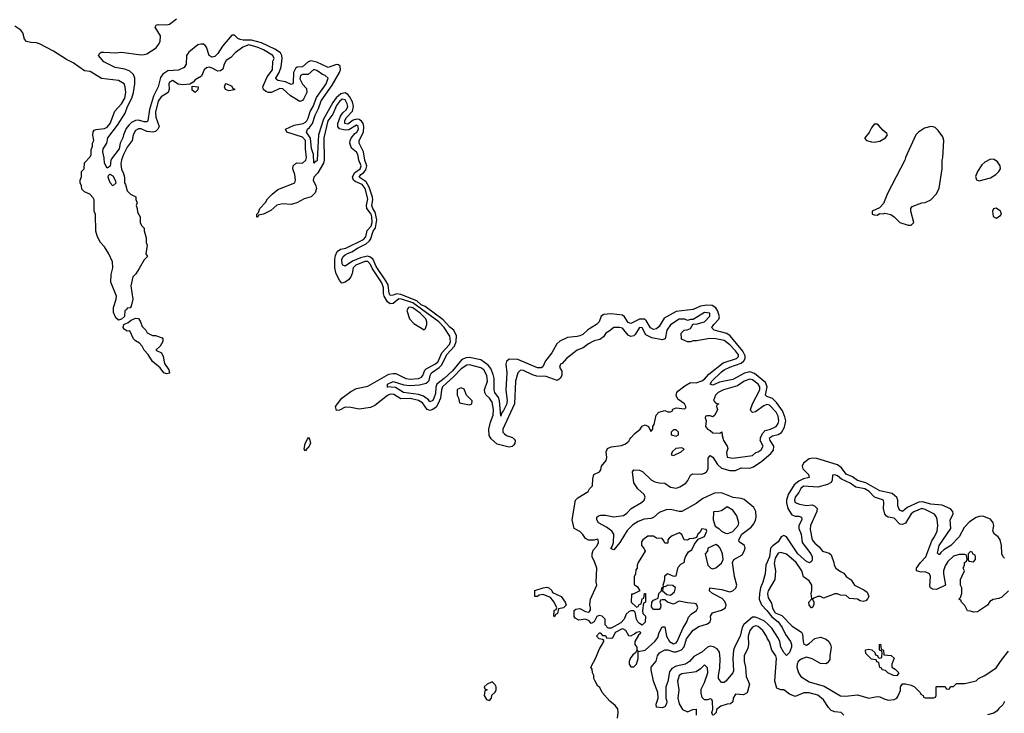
# Model space of a CAD drawing. Header units: inches. Extents: x 2789275 to 2951659, y 860290 to 1033804.
# Tile 160 of 256: x 2840631 to 2847588, y 1018064 to 1022963. Entities that reach past the tile are written whole.
import ezdxf

# ---------------------------------------------------------------- set-up
doc = ezdxf.new("R2010")
doc.units = ezdxf.units.IN
doc.header["$MEASUREMENT"] = 0
doc.layers.add('C8041', color=7, linetype='Continuous')
doc.layers.add('C8042', color=7, linetype='Continuous')

msp = doc.modelspace()

# ---------------------------------------------------------------- linework, layer by layer
at = {"layer": 'C8041', "color": 2}
for points, elevation in [([(2842679.6, 1020000), (2842679.8, 1019999.8), (2842686.8, 1019970), (2842670, 1019939), (2842662.8, 1019937.2), (2842650, 1019918), (2842642, 1019930), (2842649.1, 1019969.1), (2842665.4, 1020000)], 6), ([(2844124.2, 1020000), (2844133, 1019990), (2844130.6, 1019970), (2844121.3, 1019958.7), (2844110, 1019949.4), (2844090, 1019943.7), (2844004.7, 1019964.7), (2843965.3, 1020000)], 6), ([(2844855.3, 1018030), (2844859.3, 1018070), (2844856.5, 1018096.5), (2844839.5, 1018119.5), (2844802, 1018150), (2844746, 1018210), (2844730, 1018246), (2844716.4, 1018256.4), (2844694.6, 1018294.6), (2844688, 1018310), (2844688, 1018330), (2844678, 1018350), (2844676.4, 1018376.4), (2844666, 1018390), (2844703.1, 1018456.9), (2844724.7, 1018515.3), (2844758, 1018570), (2844758, 1018578), (2844750, 1018586), (2844726, 1018590), (2844706, 1018610), (2844728.4, 1018631.6), (2844731.6, 1018631.6), (2844750, 1018614), (2844770, 1018614), (2844778, 1018598), (2844810, 1018594), (2844822, 1018598), (2844842, 1018638), (2844890, 1018662), (2844911.1, 1018651.1), (2844932.7, 1018612.7), (2844950, 1018612), (2844975.3, 1018624.7), (2844990, 1018638), (2845010, 1018642), (2845016.9, 1018636.9), (2845015.3, 1018624.7), (2845004.7, 1018615.3), (2844978, 1018570), (2844978, 1018550), (2844991.3, 1018530), (2844992, 1018512), (2844998, 1018502), (2844990, 1018506), (2844982, 1018490), (2844963.5, 1018476.5), (2844944.7, 1018450), (2844938, 1018430), (2844938, 1018410), (2844950, 1018392), (2844970, 1018392), (2844990, 1018412), (2845001.2, 1018450), (2845000.4, 1018499.6), (2845050, 1018511), (2845119, 1018570), (2845140.2, 1018599.8), (2845150, 1018634), (2845170, 1018674), (2845190, 1018674), (2845201, 1018610), (2845222.8, 1018570), (2845250, 1018554), (2845270, 1018560.7), (2845278, 1018570), (2845317.6, 1018662.4), (2845346, 1018710), (2845357.2, 1018742.8), (2845376, 1018764), (2845414, 1018790), (2845422, 1018810), (2845415.3, 1018830), (2845410, 1018838), (2845400.4, 1018840.4), (2845350, 1018844), (2845290, 1018855.3), (2845250, 1018835.3), (2845208.4, 1018848.4), (2845190, 1018866), (2845170, 1018866), (2845158, 1018862), (2845154, 1018850), (2845162, 1018830), (2845158, 1018810), (2845150, 1018798), (2845110, 1018798), (2845096.4, 1018816.4), (2845098, 1018850), (2845110, 1018862), (2845142, 1018878), (2845148, 1018910), (2845166, 1018930), (2845168, 1018950), (2845178, 1018958), (2845174, 1018930), (2845203.6, 1018903.6), (2845230, 1018898), (2845258, 1018922), (2845266, 1018950), (2845247.3, 1018967.3), (2845210, 1018968), (2845190, 1018958), (2845180.4, 1018960.4), (2845178, 1018970), (2845189, 1019010), (2845190, 1019034), (2845208.7, 1019051.3), (2845250, 1019032), (2845270, 1019034), (2845284.7, 1019095.3), (2845303.1, 1019116.9), (2845328, 1019132), (2845328, 1019148), (2845335.3, 1019170), (2845356.4, 1019203.6), (2845380.4, 1019219.6), (2845400.2, 1019259.8), (2845426, 1019294), (2845470, 1019314), (2845486, 1019350), (2845482, 1019362), (2845450, 1019366), (2845438, 1019342), (2845422, 1019330), (2845414, 1019306), (2845390, 1019298), (2845363.6, 1019296.4), (2845350, 1019286), (2845326, 1019290), (2845310, 1019326), (2845290, 1019338), (2845242, 1019318), (2845219.6, 1019300.4), (2845212, 1019290), (2845210, 1019266), (2845190, 1019266), (2845183.1, 1019283.1), (2845170, 1019298), (2845130, 1019302), (2845110, 1019315.3), (2845070, 1019315.3), (2845034, 1019290), (2845025.4, 1019274.6), (2845024.7, 1019250), (2845042, 1019230), (2845051.1, 1019208.9), (2845002, 1019130), (2844994, 1019110), (2844994, 1019090), (2844983.6, 1019076.4), (2844982, 1019050), (2844972.7, 1019027.3), (2844972.7, 1018972.7), (2844996.9, 1018956.9), (2845012, 1018928), (2844966, 1018906), (2844954, 1018906), (2844952, 1018850), (2844990, 1018814), (2845002, 1018818), (2845008, 1018832), (2845022, 1018838), (2845028.4, 1018871.6), (2845042, 1018878), (2845046, 1018910), (2845054, 1018910), (2845054, 1018850), (2845038, 1018842), (2845032, 1018790), (2845034, 1018770), (2845054, 1018750), (2845051.6, 1018708.4), (2845030, 1018686), (2845010, 1018698), (2844998, 1018710), (2844988.9, 1018728.9), (2844979, 1018779), (2844970, 1018788), (2844950, 1018788.7), (2844936.9, 1018783.1), (2844916, 1018764), (2844902, 1018730), (2844878, 1018702), (2844810, 1018666), (2844790, 1018666), (2844768.4, 1018688.4), (2844768, 1018730), (2844746, 1018750), (2844726, 1018754), (2844710, 1018748), (2844691, 1018709), (2844670, 1018698), (2844656, 1018716), (2844630, 1018729), (2844582, 1018722), (2844555.3, 1018735.3), (2844548.4, 1018748.4), (2844548, 1018790), (2844561.2, 1018798.8), (2844590, 1018804), (2844630, 1018782.8), (2844650, 1018778), (2844658, 1018782), (2844664, 1018796), (2844665.2, 1018810), (2844659.3, 1018830), (2844665.2, 1018870), (2844709.2, 1018970), (2844704, 1018990), (2844708.4, 1019088.4), (2844695.3, 1019130), (2844675.3, 1019170), (2844675.3, 1019190), (2844684, 1019216), (2844710, 1019244.7), (2844722, 1019270), (2844718, 1019290), (2844713.2, 1019293.2), (2844690, 1019288), (2844650, 1019288), (2844630, 1019298), (2844610, 1019328), (2844590, 1019348), (2844548.7, 1019370), (2844535.3, 1019430), (2844558, 1019570), (2844574.6, 1019585.4), (2844648.4, 1019631.6), (2844658, 1019650), (2844678, 1019670), (2844680.2, 1019719.8), (2844689, 1019750), (2844728, 1019770), (2844736.4, 1019783.6), (2844742, 1019810), (2844775.3, 1019850), (2844779, 1019870), (2844774, 1019910), (2844785.6, 1019934.4), (2844810, 1019946), (2844883.2, 1019956.8), (2844912.5, 1019967.5), (2844934.8, 1019985.2), (2844943.2, 1020000)], 6), ([(2847590, 1019159.3), (2847579.3, 1019170), (2847571.8, 1019190), (2847568, 1019250), (2847559.6, 1019290), (2847544.5, 1019310), (2847518, 1019330), (2847506.6, 1019350), (2847513.3, 1019390), (2847509.7, 1019410), (2847490, 1019436.3), (2847435.6, 1019455.6), (2847410, 1019454.7), (2847390, 1019446.9), (2847342.9, 1019417.1), (2847304.5, 1019375.5), (2847268.5, 1019310), (2847210.2, 1019249.8), (2847160.8, 1019219.2), (2847139.3, 1019200.7), (2847130, 1019186), (2847126.3, 1019186.3), (2847115.3, 1019195.3), (2847128.3, 1019250), (2847211.5, 1019370), (2847205.6, 1019430), (2847226.3, 1019470), (2847224.2, 1019490), (2847208.6, 1019508.6), (2847150, 1019533), (2847070, 1019541), (2847010, 1019558.5), (2846985.2, 1019554.8), (2846901.8, 1019518.2), (2846870, 1019489.4), (2846850, 1019499.3), (2846842.9, 1019510), (2846835.6, 1019530), (2846835.8, 1019570), (2846828.7, 1019588.7), (2846797.2, 1019617.2), (2846710, 1019635.4), (2846610, 1019692.6), (2846550, 1019708.4), (2846515.2, 1019735.2), (2846470, 1019753.3), (2846437.1, 1019797.1), (2846410, 1019818.9), (2846263.1, 1019863.1), (2846230, 1019865.4), (2846210, 1019860.5), (2846169.1, 1019830.9), (2846160.4, 1019810), (2846164.4, 1019790), (2846204, 1019750), (2846210.7, 1019730), (2846170, 1019719.7), (2846135.4, 1019704.6), (2846103.2, 1019676.8), (2846060.3, 1019610), (2846050.2, 1019570), (2846050.2, 1019550), (2846058.3, 1019510), (2846086.3, 1019466.3), (2846110, 1019455.8), (2846136.2, 1019456.2), (2846156.3, 1019450), (2846158.4, 1019430), (2846137, 1019390), (2846136.5, 1019370), (2846154, 1019330), (2846159.5, 1019270), (2846221.6, 1019190), (2846230.4, 1019170), (2846230, 1019148), (2846224.9, 1019135.1), (2846212.4, 1019127.6), (2846190, 1019135.6), (2846129.7, 1019190), (2846050, 1019309.5), (2846030, 1019320.7), (2846010.8, 1019310), (2845990, 1019274.5), (2845952.3, 1019247.7), (2845935.8, 1019230), (2845930.2, 1019170), (2845902.6, 1019110), (2845897.6, 1019050), (2845882, 1018990), (2845865.3, 1018950), (2845857.7, 1018910), (2845857.3, 1018870), (2845871.6, 1018830), (2845910.1, 1018790.1), (2845944.7, 1018744.7), (2845990.3, 1018710), (2846018, 1018670), (2846041.6, 1018621.6), (2846077.1, 1018570), (2846085.5, 1018550), (2846085.5, 1018530), (2846070, 1018494), (2846050, 1018473.2), (2846030, 1018492.7), (2846009.7, 1018530), (2846003, 1018570), (2845993.4, 1018593.4), (2845944.9, 1018664.9), (2845916.2, 1018696.2), (2845894.5, 1018714.5), (2845854.3, 1018734.3), (2845830, 1018743.1), (2845810, 1018743.5), (2845748.2, 1018691.8), (2845735.6, 1018670), (2845720.9, 1018610), (2845684, 1018536), (2845676, 1018510), (2845670.2, 1018450), (2845675.3, 1018364.7), (2845670.3, 1018349.7), (2845620.7, 1018290), (2845610, 1018280.9), (2845590, 1018282), (2845569.6, 1018310), (2845567.8, 1018330), (2845577.7, 1018382.3), (2845581.1, 1018450), (2845575.8, 1018495.8), (2845558.9, 1018518.9), (2845533.7, 1018533.7), (2845510, 1018538), (2845490, 1018531.8), (2845450, 1018496.2), (2845394.4, 1018465.6), (2845364, 1018430), (2845334.8, 1018410), (2845270, 1018397.6), (2845239.3, 1018380.7), (2845222.8, 1018357.2), (2845210, 1018288), (2845197.3, 1018250), (2845196.3, 1018170), (2845202.8, 1018150), (2845201, 1018130), (2845190, 1018109), (2845170, 1018102), (2845130, 1018108), (2845128.9, 1018128.9), (2845142, 1018170), (2845140.7, 1018210), (2845109.7, 1018290), (2845092.3, 1018370), (2845092.7, 1018390), (2845127.3, 1018432.7), (2845138.4, 1018470), (2845152.3, 1018490), (2845190, 1018511.7), (2845210, 1018511.5), (2845250, 1018498.3), (2845270, 1018497.4), (2845306.7, 1018513.3), (2845327.3, 1018532.8), (2845343.5, 1018590), (2845390, 1018650.4), (2845430, 1018677.6), (2845490, 1018694.9), (2845509.4, 1018710), (2845514, 1018730), (2845512, 1018750), (2845527.3, 1018772.8), (2845590, 1018792), (2845617.6, 1018810), (2845623, 1018830), (2845614.8, 1018854.7), (2845594.5, 1018874.5), (2845526, 1018910), (2845506, 1018930), (2845508, 1018950), (2845590, 1018938.9), (2845650, 1018922), (2845671.1, 1018928.9), (2845692.1, 1018947.9), (2845697.7, 1018970), (2845682.6, 1019030), (2845668.4, 1019130), (2845677.6, 1019150), (2845735.7, 1019184.3), (2845750.9, 1019209.1), (2845756.3, 1019230), (2845751.8, 1019250), (2845714, 1019274), (2845712.7, 1019290), (2845734, 1019330), (2845800.6, 1019379.4), (2845818.2, 1019401.8), (2845831, 1019429), (2845834.7, 1019450), (2845832.8, 1019490), (2845818, 1019518), (2845750, 1019575.1), (2845730, 1019582), (2845672.4, 1019587.6), (2845590, 1019620.4), (2845541, 1019619), (2845458.2, 1019581.8), (2845410, 1019545.4), (2845310, 1019489.6), (2845290, 1019489.6), (2845230, 1019503.1), (2845199.4, 1019500.6), (2845150, 1019481.3), (2845110, 1019447.6), (2845090, 1019440.5), (2845044.4, 1019435.6), (2845002.3, 1019417.7), (2844964.4, 1019395.6), (2844923.7, 1019356.3), (2844870.6, 1019270), (2844830, 1019218), (2844810, 1019226), (2844809.4, 1019229.4), (2844818, 1019242), (2844826, 1019270), (2844829.3, 1019330), (2844816, 1019350), (2844778.4, 1019378.4), (2844720.9, 1019410), (2844709.5, 1019430), (2844709.4, 1019450), (2844721, 1019459), (2844736.6, 1019463.4), (2844770, 1019463.1), (2844830, 1019452), (2844898.6, 1019461.4), (2844922.3, 1019477.7), (2844952.7, 1019510), (2845025.9, 1019554.1), (2845044.5, 1019570), (2845051.6, 1019590), (2845044.5, 1019610), (2844999.3, 1019650), (2844971.6, 1019691.6), (2844960.7, 1019770), (2844970, 1019784), (2845010, 1019781.3), (2845031.5, 1019771.5), (2845093.9, 1019713.9), (2845119.5, 1019699.5), (2845150, 1019692.4), (2845190, 1019690.5), (2845230, 1019661.3), (2845270, 1019655.3), (2845296.4, 1019663.6), (2845338, 1019690), (2845352.4, 1019707.6), (2845370, 1019746.8), (2845384.2, 1019755.8), (2845450, 1019753.7), (2845470, 1019759.5), (2845484.5, 1019770), (2845495.6, 1019790), (2845494.8, 1019865.2), (2845510, 1019884), (2845530, 1019874), (2845562, 1019822), (2845590, 1019796.4), (2845650, 1019779.5), (2845690, 1019779.5), (2845730, 1019798.7), (2845790, 1019795.3), (2845815.3, 1019804.7), (2845875.5, 1019844.5), (2845939.8, 1019900.2), (2845956.4, 1019923.6), (2845958.9, 1019950), (2845935.1, 1019990), (2845932.4, 1020000)], 2), ([(2845601.7, 1020000), (2845604.7, 1019990), (2845630.9, 1019950.9), (2845635.3, 1019935.3), (2845625.4, 1019905.4), (2845630, 1019874), (2845670, 1019866), (2845810, 1019886), (2845833.6, 1019906.4), (2845850, 1019911.3), (2845870, 1019926), (2845884, 1019950), (2845864, 1019990), (2845865, 1020000)], 6), ([(2847618, 1018930), (2847570, 1018884), (2847550, 1018874), (2847510, 1018868.7), (2847487.1, 1018852.9), (2847470, 1018828.7), (2847399.6, 1018780.4), (2847370, 1018778), (2847350, 1018786), (2847327.3, 1018787.3), (2847310, 1018826), (2847286, 1018850), (2847282, 1018862), (2847266, 1018870), (2847278, 1018882), (2847288, 1018910), (2847288, 1018950), (2847278, 1018970), (2847278, 1019010), (2847306, 1019070), (2847298, 1019090), (2847306, 1019110), (2847306, 1019130), (2847322, 1019138), (2847326, 1019150), (2847322, 1019182), (2847310, 1019186), (2847270, 1019186), (2847230, 1019174), (2847190, 1019135.3), (2847170, 1019106), (2847158, 1019070), (2847158, 1019050), (2847174, 1018970), (2847110, 1018938), (2847080.4, 1018940.4), (2847066, 1018950), (2847062, 1018962), (2847066, 1019030), (2847059, 1019050), (2847030, 1019062.7), (2847002, 1019062), (2846968, 1019070), (2846968, 1019090), (2846997.2, 1019130), (2847034.5, 1019170), (2847077, 1019283), (2847095.1, 1019310), (2847113.2, 1019350), (2847119, 1019390), (2847112.9, 1019432.9), (2847108.7, 1019450), (2847095.3, 1019470), (2847030, 1019503.7), (2847004.7, 1019510), (2846950, 1019487.3), (2846930, 1019471.8), (2846890, 1019406), (2846870, 1019397), (2846850, 1019400.9), (2846810, 1019441.2), (2846768, 1019450), (2846756, 1019456), (2846744, 1019470), (2846734, 1019510), (2846738, 1019550), (2846735.3, 1019570), (2846671.5, 1019591.5), (2846634.5, 1019630), (2846602.7, 1019650), (2846540.4, 1019660.4), (2846499.5, 1019690), (2846438.9, 1019718.9), (2846410, 1019741.2), (2846390, 1019748), (2846374, 1019746), (2846372, 1019710), (2846366, 1019694), (2846339.3, 1019680.7), (2846270, 1019661.2), (2846170, 1019669.3), (2846150, 1019652.7), (2846136.7, 1019623.3), (2846110.8, 1019590), (2846106.4, 1019570), (2846110, 1019552), (2846140.7, 1019540.7), (2846190, 1019530.8), (2846230, 1019536), (2846250, 1019526), (2846266, 1019510), (2846262.8, 1019490), (2846218.8, 1019390), (2846216.9, 1019363.1), (2846231.3, 1019290), (2846250, 1019266), (2846280.7, 1019240.7), (2846304.7, 1019210), (2846350, 1019196), (2846364.5, 1019184.5), (2846384, 1019130), (2846386.8, 1019110), (2846398, 1019090), (2846430, 1019066), (2846454.4, 1019054.4), (2846472, 1019030), (2846506.8, 1019006.8), (2846531, 1018970), (2846596.4, 1018936.4), (2846618.8, 1018918.8), (2846631, 1018890), (2846624.9, 1018875.1), (2846610, 1018859), (2846590, 1018854), (2846570, 1018859), (2846551.2, 1018871.2), (2846495.5, 1018875.5), (2846470, 1018895.1), (2846430, 1018899), (2846410, 1018908.7), (2846390, 1018908.7), (2846310, 1018878), (2846290, 1018888), (2846270, 1018888), (2846242, 1018878), (2846234, 1018870), (2846242, 1018850), (2846242, 1018830), (2846231, 1018809), (2846226, 1018810), (2846208.4, 1018828.4), (2846208, 1018850), (2846227.3, 1018872.7), (2846224, 1018910), (2846229.1, 1018930.9), (2846229, 1018970), (2846210, 1018999), (2846168.9, 1019028.9), (2846157.2, 1019070), (2846118, 1019130), (2846050, 1019189), (2846010, 1019199.3), (2845990, 1019195.1), (2845970, 1019159), (2845962.9, 1019122.9), (2845970.6, 1019069.4), (2845967.3, 1019010), (2845919.1, 1018930), (2845916.3, 1018910), (2845919.8, 1018879.8), (2845942.5, 1018842.5), (2845950, 1018806.8), (2845970, 1018773.4), (2846015.6, 1018755.6), (2846090, 1018678.8), (2846156, 1018636), (2846162, 1018622), (2846167, 1018570), (2846173, 1018553), (2846190, 1018545.5), (2846210, 1018556.4), (2846248.7, 1018591.3), (2846290, 1018601.5), (2846330, 1018587.4), (2846348.8, 1018570), (2846360.3, 1018550), (2846364.2, 1018530), (2846354.8, 1018470), (2846355.3, 1018444.7), (2846338.8, 1018421.2), (2846326.8, 1018413.2), (2846290, 1018416.2), (2846230, 1018447.6), (2846190, 1018460.7), (2846152.5, 1018447.5), (2846130.8, 1018430), (2846123.8, 1018410), (2846123.1, 1018390), (2846134.4, 1018350), (2846150, 1018323), (2846210, 1018286.4), (2846315.2, 1018255.2), (2846430, 1018188), (2846465.2, 1018185.2), (2846550, 1018194), (2846630, 1018170.6), (2846690, 1018182.8), (2846710, 1018181), (2846743.5, 1018163.5), (2846770, 1018156), (2846810, 1018162), (2846828.4, 1018171.6), (2846836.4, 1018183.6), (2846855.3, 1018224.7), (2846855.3, 1018250), (2846870, 1018271.3), (2846890, 1018272), (2846930, 1018262), (2846954, 1018250), (2846994, 1018210), (2846998, 1018198), (2847014, 1018190), (2847018, 1018178), (2847030, 1018174), (2847090, 1018174), (2847102, 1018178), (2847106, 1018190), (2847106, 1018250), (2847110, 1018254), (2847170, 1018254), (2847178, 1018238), (2847190, 1018234), (2847202, 1018238), (2847207.3, 1018252.7), (2847230, 1018254), (2847250, 1018274), (2847310, 1018274), (2847390, 1018294), (2847406, 1018310), (2847450, 1018332), (2847530, 1018384.7), (2847572.9, 1018447.1), (2847618, 1018502)], 6), ([(2846455.3, 1018050), (2846435.3, 1018070), (2846390, 1018074), (2846364.2, 1018084.2), (2846345.1, 1018105.1), (2846310, 1018159.3), (2846270, 1018193.2), (2846210, 1018209.2), (2846170.9, 1018209.1), (2846110, 1018182), (2846070, 1018199), (2846030, 1018229), (2846009.2, 1018229.2), (2845980.4, 1018240.4), (2845966, 1018290), (2845978.4, 1018450), (2845973.6, 1018470), (2845946, 1018510), (2845930, 1018568), (2845913.8, 1018593.8), (2845909.2, 1018610), (2845881.2, 1018650), (2845850, 1018677), (2845830, 1018680.9), (2845810, 1018672.3), (2845790, 1018648.7), (2845778, 1018610), (2845780.7, 1018550), (2845776.3, 1018523.7), (2845751.3, 1018470), (2845751.3, 1018430), (2845760.7, 1018390), (2845763.8, 1018323.8), (2845786.8, 1018270), (2845771, 1018209), (2845745.4, 1018194.6), (2845690, 1018198), (2845672, 1018170), (2845670, 1018146), (2845654, 1018130), (2845630, 1018128), (2845586.4, 1018113.6), (2845554, 1018090), (2845552, 1018070), (2845534, 1018050)], 6), ([(2845528.7, 1018048.7), (2845522, 1018070), (2845528, 1018090), (2845527.3, 1018147.3), (2845522, 1018162), (2845510, 1018166), (2845490, 1018158), (2845470, 1018158), (2845454.6, 1018174.6), (2845445.6, 1018205.6), (2845446.3, 1018233.7), (2845470, 1018282), (2845492.7, 1018350), (2845490, 1018386), (2845470, 1018406), (2845442, 1018378), (2845410, 1018356), (2845310, 1018342), (2845290, 1018332), (2845279.3, 1018290), (2845287.7, 1018230), (2845280.7, 1018170), (2845290, 1018132), (2845314, 1018090), (2845350, 1018074), (2845388.4, 1018091.6), (2845410, 1018094), (2845412, 1018090), (2845411.6, 1018051.6)], 6), ([(2847590, 1018148), (2847577.3, 1018122.7), (2847550, 1018098), (2847538.8, 1018081.2), (2847514.8, 1018065.2), (2847470, 1018054)], 6)]:
    msp.add_lwpolyline(points, dxfattribs=dict(at, elevation=elevation))
for points, elevation in [([(2845310, 1019938), (2845266.4, 1019933.6), (2845242, 1019910), (2845234, 1019890), (2845250, 1019884.7), (2845306, 1019910), (2845326, 1019930)], 6), ([(2845630, 1019522), (2845590, 1019495.3), (2845568.7, 1019488.7), (2845534, 1019486), (2845531.3, 1019430), (2845545.4, 1019385.4), (2845571.3, 1019370), (2845590.7, 1019350.7), (2845617.3, 1019337.3), (2845634.8, 1019334.8), (2845670, 1019348.2), (2845707, 1019390), (2845713.3, 1019410), (2845698, 1019458), (2845670, 1019499.3)], 6), ([(2845550, 1019255.3), (2845494, 1019230), (2845492, 1019210), (2845474, 1019190), (2845494, 1019110), (2845514, 1019090), (2845530, 1019084.7), (2845550, 1019092), (2845590, 1019124.7), (2845601.2, 1019150), (2845597.2, 1019190), (2845581.2, 1019230), (2845570, 1019244)], 6), ([(2847350, 1019206), (2847334, 1019190), (2847334, 1019150), (2847338, 1019138), (2847370, 1019134), (2847386, 1019150), (2847386, 1019170), (2847382, 1019182), (2847367.3, 1019187.3), (2847362, 1019202)], 6), ([(2844410, 1018746), (2844406, 1018750), (2844408, 1018790), (2844422, 1018798), (2844426, 1018810), (2844408, 1018850), (2844382, 1018882), (2844330, 1018902), (2844301, 1018899), (2844290, 1018888), (2844270, 1018888), (2844270, 1018931.3), (2844330, 1018951.3), (2844355.3, 1018955.3), (2844370.7, 1018950.7), (2844390.6, 1018930.6), (2844396.9, 1018916.9), (2844458, 1018890), (2844484.7, 1018850), (2844491.6, 1018828.4), (2844474, 1018810), (2844438, 1018802), (2844432, 1018770), (2844418, 1018762)], 6), ([(2846830, 1018328), (2846806, 1018330), (2846766, 1018350), (2846750, 1018366), (2846726, 1018370), (2846722, 1018382), (2846708.4, 1018388.4), (2846702, 1018422), (2846688, 1018428), (2846682, 1018442), (2846650, 1018446), (2846610, 1018486), (2846607.3, 1018512.7), (2846630, 1018518), (2846651.3, 1018511.3), (2846672.7, 1018492.7), (2846678, 1018478), (2846692.7, 1018472.7), (2846698, 1018458), (2846710, 1018454), (2846722, 1018458), (2846726, 1018490), (2846722, 1018502), (2846706, 1018510), (2846706, 1018550), (2846712.7, 1018552.7), (2846718, 1018518), (2846734, 1018510), (2846738, 1018478), (2846790, 1018472), (2846810, 1018454), (2846794, 1018410), (2846794, 1018390), (2846816.9, 1018376.9), (2846842, 1018350)], 6), ([(2843970, 1018286), (2843934, 1018270), (2843914, 1018250), (2843918, 1018238), (2843934, 1018230), (2843918, 1018222), (2843914, 1018190), (2843930, 1018162), (2843950, 1018154), (2843966, 1018170), (2843967.3, 1018192.7), (2843990, 1018214), (2843998, 1018230), (2843998, 1018250), (2843990, 1018266)], 10)]:
    msp.add_lwpolyline(points, close=True, dxfattribs=dict(at, elevation=elevation))
at = {"layer": 'C8042', "color": 2}
for points, elevation in [([(2845932.4, 1020000), (2845929.7, 1020010), (2845950, 1020024.2), (2845990, 1020032.8), (2846013.5, 1020046.5), (2846034.7, 1020085.3), (2846044.2, 1020130), (2846038.7, 1020158.7), (2846021.1, 1020201.1), (2845978.8, 1020258.8), (2845950, 1020288.3), (2845910, 1020301.6), (2845900.7, 1020310), (2845912.6, 1020370), (2845900.3, 1020400.3), (2845823.2, 1020463.2), (2845790, 1020475.3), (2845753.4, 1020466.6), (2845670, 1020422.7), (2845575.9, 1020404.1), (2845530, 1020380.7), (2845510, 1020388), (2845521.6, 1020410), (2845590, 1020475.6), (2845610, 1020490.3), (2845650, 1020508.8), (2845730, 1020536.5), (2845747.5, 1020552.5), (2845758, 1020570), (2845758, 1020590), (2845741.5, 1020621.5), (2845650.8, 1020730.8), (2845627, 1020747), (2845537.2, 1020770), (2845524.7, 1020784.7), (2845522.9, 1020790), (2845536.2, 1020810), (2845571.9, 1020848.1), (2845576, 1020864), (2845564.6, 1020904.6), (2845550, 1020927.8), (2845524.8, 1020944.8), (2845487.3, 1020947.3), (2845441.1, 1020938.9), (2845390, 1020915.8), (2845270, 1020901), (2845186, 1020854), (2845150, 1020796.2), (2845130, 1020779.7), (2845110, 1020774.7), (2845087.5, 1020787.5), (2845058.3, 1020838.3), (2845047.6, 1020847.6), (2845010, 1020848.2), (2844950, 1020816.9), (2844930, 1020825.6), (2844904.8, 1020864.7), (2844890, 1020875.1), (2844810, 1020886.6), (2844758.8, 1020881.2), (2844738.8, 1020870), (2844725.5, 1020830), (2844708, 1020810), (2844646.3, 1020773.7), (2844610, 1020740.7), (2844590, 1020729.6), (2844570, 1020725.1), (2844502.4, 1020717.6), (2844446.6, 1020693.4), (2844426.9, 1020673.1), (2844390.4, 1020610), (2844346.4, 1020553.6), (2844328.4, 1020511.6), (2844316.2, 1020503.8), (2844290, 1020504), (2844150, 1020562.6), (2844090, 1020565.6), (2844070.5, 1020550), (2844066.4, 1020530), (2844073.7, 1020470), (2844066, 1020350), (2844075.6, 1020270), (2844070, 1020245.2), (2844050, 1020202), (2844035.3, 1020184.7), (2844030, 1020162), (2844022, 1020270), (2844013.9, 1020293.9), (2843989.6, 1020330), (2843983.6, 1020350), (2843984, 1020430), (2843977.6, 1020457.6), (2843959.6, 1020499.6), (2843942.4, 1020522.4), (2843890, 1020560.5), (2843810, 1020576.3), (2843784.8, 1020575.2), (2843756.3, 1020563.7), (2843690, 1020483.5), (2843630, 1020428.4), (2843579.1, 1020390), (2843572.6, 1020367.4), (2843570, 1020322), (2843558.4, 1020290), (2843550, 1020273.2), (2843530, 1020265.2), (2843519.3, 1020279.3), (2843485.1, 1020305.1), (2843450, 1020315.6), (2843344, 1020330), (2843286, 1020366), (2843226, 1020370), (2843228.9, 1020371.1), (2843229.3, 1020390), (2843270, 1020406.8), (2843344.4, 1020384.4), (2843390, 1020380.3), (2843455.8, 1020384.2), (2843503, 1020397), (2843515.3, 1020404.7), (2843524.7, 1020415.3), (2843531.8, 1020450), (2843541.6, 1020470), (2843594.1, 1020505.9), (2843614, 1020526), (2843650, 1020597.6), (2843702.5, 1020657.5), (2843715.8, 1020690), (2843717.4, 1020730), (2843698.7, 1020770), (2843670, 1020792.6), (2843623.4, 1020843.4), (2843496.3, 1020936.3), (2843468.7, 1020950), (2843437.9, 1020977.9), (2843323.4, 1021023.4), (2843294.2, 1021025.8), (2843270, 1021017.4), (2843250, 1021016.2), (2843241.7, 1021030), (2843233.7, 1021090), (2843218.9, 1021118.9), (2843150, 1021219.6), (2843128.4, 1021268.4), (2843110, 1021286), (2843087.7, 1021292.2), (2843039.3, 1021280.7), (2842982.3, 1021257.7), (2842930, 1021222.7), (2842915.3, 1021230), (2842910, 1021238), (2842907.1, 1021270), (2842916.9, 1021290), (2842930, 1021302), (2842947.2, 1021312.8), (2842977.3, 1021322.7), (2843017, 1021350), (2843078.8, 1021381.2), (2843101.3, 1021398.7), (2843109.8, 1021410.2), (2843129.8, 1021470), (2843146.1, 1021493.9), (2843154, 1021550), (2843144, 1021604), (2843127.3, 1021630), (2843120.4, 1021650), (2843125.8, 1021690), (2843123.5, 1021710), (2843101.3, 1021781.3), (2843078.3, 1021818.3), (2843029.7, 1021850), (2843041.6, 1021870), (2843059.5, 1021880.5), (2843077.7, 1021902.3), (2843083.5, 1021930), (2843069.8, 1021970), (2843060.9, 1022030), (2843029.4, 1022090), (2843029.5, 1022110), (2843060.4, 1022170), (2843063.8, 1022210), (2843057.3, 1022230), (2843045.4, 1022245.4), (2843030, 1022257.7), (2843010, 1022261.5), (2842987.2, 1022252.8), (2842950, 1022226.4), (2842929.7, 1022230), (2842927.7, 1022250), (2842936.9, 1022270), (2842982.4, 1022317.6), (2842989.8, 1022350), (2842982.7, 1022382.7), (2842961.5, 1022421.5), (2842950, 1022434.7), (2842930, 1022446.4), (2842900.5, 1022439.5), (2842867.8, 1022412.2), (2842842.6, 1022377.4), (2842778.3, 1022261.7), (2842741.3, 1022150), (2842732, 1021970), (2842730, 1021965.2), (2842718, 1021962), (2842709.4, 1021949.4), (2842707.1, 1022010), (2842693.9, 1022053.9), (2842685.6, 1022125.6), (2842657.6, 1022170), (2842664.5, 1022190), (2842679.3, 1022200.7), (2842699.8, 1022230), (2842719.2, 1022290), (2842742.8, 1022337.2), (2842761.4, 1022390), (2842838.6, 1022501.4), (2842889.8, 1022590), (2842898.3, 1022610), (2842894.9, 1022634.9), (2842884.2, 1022644.2), (2842870, 1022646.6), (2842810, 1022624.7), (2842730, 1022663.9), (2842687.6, 1022672.4), (2842670, 1022665.1), (2842630, 1022631.3), (2842592.7, 1022627.2), (2842580.9, 1022619.1), (2842564.9, 1022590), (2842563.5, 1022516.5), (2842561, 1022510), (2842550, 1022504.5), (2842510, 1022525.1), (2842454, 1022534), (2842443.5, 1022543.5), (2842441.6, 1022550), (2842465.1, 1022590), (2842477.7, 1022630), (2842485.1, 1022690), (2842483.9, 1022710), (2842473, 1022730), (2842434.5, 1022754.5), (2842339.3, 1022799.3), (2842270, 1022819.3), (2842210, 1022818.3), (2842190, 1022822.4), (2842173.2, 1022830), (2842150, 1022853.2), (2842130, 1022854), (2842063.8, 1022776.2), (2842030, 1022723.7), (2842010, 1022703.7), (2841990, 1022698), (2841969.3, 1022710), (2841951.8, 1022770), (2841941, 1022781), (2841930, 1022789.4), (2841911.4, 1022791.4), (2841890, 1022785.1), (2841826.5, 1022733.5), (2841810.5, 1022710), (2841808, 1022650), (2841794.4, 1022625.6), (2841753.1, 1022606.9), (2841677.7, 1022602.3), (2841641.8, 1022578.2), (2841625.8, 1022554.2), (2841610.3, 1022490), (2841576.4, 1022423.6), (2841547.2, 1022330), (2841537.1, 1022250), (2841530, 1022242.9), (2841510, 1022241.3), (2841470, 1022253.6), (2841450, 1022251.6), (2841422, 1022238), (2841401.7, 1022218.3), (2841384.2, 1022195.8), (2841364, 1022150), (2841360.7, 1022130), (2841340.7, 1022090), (2841333.4, 1022050), (2841279.1, 1021980.9), (2841274, 1021970), (2841270, 1021928), (2841250, 1021915.3), (2841229.7, 1021950), (2841227.7, 1021987.7), (2841218.4, 1022030), (2841220.7, 1022050), (2841246.6, 1022090), (2841254, 1022130), (2841322, 1022218), (2841376.6, 1022303.4), (2841392.6, 1022350), (2841423.1, 1022410), (2841435.1, 1022450), (2841445.4, 1022510), (2841445.6, 1022550), (2841435.2, 1022575.2), (2841410, 1022600.7), (2841374.3, 1022614.3), (2841305.6, 1022625.6), (2841225.1, 1022665.1), (2841188, 1022710), (2841194.6, 1022725.4), (2841207.2, 1022732.8), (2841225.6, 1022734.4), (2841310, 1022730.3), (2841350, 1022734.9), (2841490, 1022716), (2841510, 1022716.5), (2841530, 1022723.1), (2841594.7, 1022765.3), (2841612.8, 1022787.2), (2841623.1, 1022810), (2841625.6, 1022850), (2841589.5, 1022910), (2841595.5, 1022924.5), (2841609.7, 1022930.3), (2841670, 1022926.4), (2841690, 1022932.4), (2841739.5, 1022970)], 2), ([(2843965.3, 1020000), (2843962.5, 1020002.5), (2843947.4, 1020027.4), (2843947.1, 1020070), (2843958.8, 1020121.2), (2843976.8, 1020170), (2843978.7, 1020210), (2843970, 1020262.7), (2843950, 1020289.5), (2843927.6, 1020310), (2843917.6, 1020330), (2843915.1, 1020350), (2843935.6, 1020410), (2843932, 1020450), (2843910, 1020489.6), (2843890, 1020504.7), (2843810, 1020525.1), (2843790, 1020523.5), (2843750, 1020496.4), (2843698, 1020442), (2843618.6, 1020370), (2843611.2, 1020350), (2843603.8, 1020290), (2843588.7, 1020251.3), (2843573.2, 1020226.8), (2843550, 1020209.7), (2843530, 1020203.9), (2843510, 1020209.7), (2843476.5, 1020256.5), (2843450, 1020273.8), (2843390, 1020288.2), (2843325.1, 1020285.1), (2843274.7, 1020314.7), (2843250, 1020318.5), (2843230, 1020309.6), (2843141.1, 1020238.9), (2843110, 1020225.2), (2843030, 1020213.2), (2842970, 1020224.5), (2842930, 1020226.6), (2842890, 1020206), (2842870, 1020202), (2842862.7, 1020230), (2842907, 1020290), (2842970, 1020337.1), (2843010, 1020357.6), (2843090, 1020375.5), (2843240.4, 1020459.6), (2843270, 1020465.3), (2843290, 1020463.7), (2843358.8, 1020430), (2843390, 1020425.2), (2843450, 1020429.2), (2843470, 1020438.4), (2843478.9, 1020450), (2843492.8, 1020487.2), (2843502.2, 1020497.8), (2843570, 1020532.9), (2843587.1, 1020550), (2843615.1, 1020610), (2843667.6, 1020670), (2843674.8, 1020690), (2843670, 1020729), (2843629.8, 1020790), (2843591.9, 1020830), (2843410, 1020962.5), (2843330, 1020988.9), (2843310, 1020991.5), (2843270, 1020959.7), (2843250, 1020956.9), (2843230.7, 1020970.7), (2843206.2, 1021010), (2843201.4, 1021030), (2843200.9, 1021070), (2843190, 1021105.6), (2843124.3, 1021204.3), (2843110, 1021234.3), (2843090, 1021254.6), (2843070, 1021255.9), (2843006, 1021230), (2842986.5, 1021210), (2842980.4, 1021170), (2842971.9, 1021148.1), (2842953.4, 1021126.6), (2842930, 1021109.3), (2842910, 1021102.7), (2842905.6, 1021105.6), (2842890, 1021124), (2842867.8, 1021167.8), (2842857.3, 1021210), (2842857.7, 1021270), (2842861.5, 1021298.6), (2842873.6, 1021326.4), (2842897.6, 1021342.4), (2842936, 1021350), (2843060.5, 1021410), (2843077.6, 1021430), (2843086.3, 1021473.7), (2843114.3, 1021505.7), (2843122.6, 1021530), (2843120.2, 1021570), (2843114, 1021590), (2843084.8, 1021630), (2843081.1, 1021650), (2843090, 1021698), (2843071.5, 1021771.5), (2843050, 1021800.3), (2843000.9, 1021820.9), (2842989.8, 1021829.8), (2842982.7, 1021850), (2842998, 1021882), (2843036.4, 1021910), (2843043.1, 1021930), (2843026.9, 1021970), (2843020.5, 1022010), (2843010, 1022026.6), (2842975.3, 1022055.3), (2842964.4, 1022090), (2842965.4, 1022110), (2842973.5, 1022126.5), (2842999.8, 1022160.3), (2843012.6, 1022170), (2843024.7, 1022190), (2843021.6, 1022210), (2843010, 1022217.2), (2842955.8, 1022184.2), (2842930, 1022182), (2842891.9, 1022191.9), (2842879.7, 1022210), (2842878.5, 1022230), (2842898.7, 1022281.3), (2842914.6, 1022305.4), (2842940.5, 1022330), (2842949.7, 1022350), (2842945.7, 1022370), (2842930, 1022397.4), (2842910, 1022401.7), (2842890, 1022386), (2842870, 1022356.9), (2842842.9, 1022297.1), (2842809, 1022249), (2842780.8, 1022130), (2842782, 1021970), (2842778.3, 1021950), (2842737.8, 1021882.2), (2842710.5, 1021850), (2842705.5, 1021830), (2842724.4, 1021790), (2842728.2, 1021770), (2842719.9, 1021740.1), (2842690, 1021712.3), (2842642, 1021698), (2842590, 1021669.2), (2842550, 1021658), (2842490, 1021662), (2842447.1, 1021652.9), (2842405.4, 1021614.6), (2842354, 1021590), (2842318, 1021582), (2842314, 1021570), (2842307.3, 1021567.3), (2842306, 1021590), (2842318, 1021602), (2842328, 1021630), (2842369.1, 1021670.9), (2842383.2, 1021696.8), (2842414, 1021730), (2842455.1, 1021764.9), (2842576, 1021810), (2842579.6, 1021830), (2842574.3, 1021870), (2842562, 1021910), (2842563.7, 1021930), (2842587.7, 1021952.3), (2842630, 1021950.5), (2842654, 1021970), (2842658.3, 1021990), (2842650.9, 1022050), (2842650.8, 1022110), (2842630, 1022134.5), (2842518, 1022170), (2842509.3, 1022190), (2842570, 1022218.4), (2842633.2, 1022230), (2842650, 1022238.4), (2842660.5, 1022250), (2842670, 1022267.3), (2842684.1, 1022315.9), (2842705.6, 1022350), (2842727.3, 1022412.8), (2842795.8, 1022510), (2842811.8, 1022550), (2842790, 1022569.2), (2842770, 1022575.1), (2842730, 1022605.2), (2842710, 1022612), (2842670, 1022576), (2842630, 1022576.2), (2842616, 1022570), (2842610, 1022546), (2842630, 1022507.3), (2842656.7, 1022476.7), (2842659.1, 1022450), (2842637.6, 1022402.4), (2842630, 1022393.2), (2842610, 1022385.2), (2842545.1, 1022425.1), (2842490, 1022475.1), (2842470, 1022477), (2842410, 1022449.4), (2842390, 1022449.5), (2842370, 1022457.2), (2842354, 1022470), (2842349, 1022490), (2842380.1, 1022559.9), (2842418, 1022610), (2842420.9, 1022670), (2842429.3, 1022690), (2842420.9, 1022710), (2842353.6, 1022750), (2842309.2, 1022770), (2842250, 1022786), (2842208, 1022770), (2842154.8, 1022730), (2842124.1, 1022695.9), (2842090, 1022675.1), (2842075.5, 1022650), (2842065.5, 1022614.5), (2842050, 1022601.2), (2842030, 1022600.9), (2841990, 1022622), (2841970, 1022627), (2841950, 1022623.7), (2841934, 1022610), (2841915.9, 1022564.1), (2841870, 1022538), (2841858, 1022522), (2841832.7, 1022507.3), (2841784, 1022504), (2841750, 1022508), (2841710, 1022532.7), (2841690, 1022522), (2841684.9, 1022510), (2841687.1, 1022472.9), (2841681, 1022450), (2841630, 1022419.5), (2841610, 1022388.7), (2841590.4, 1022310), (2841594.2, 1022274.2), (2841616, 1022210), (2841606.8, 1022190), (2841590, 1022173.2), (2841570.7, 1022169.3), (2841530, 1022174), (2841490, 1022191.3), (2841470, 1022191.6), (2841450, 1022180.9), (2841432.7, 1022150), (2841425.7, 1022110), (2841390, 1022062.9), (2841364, 1022010), (2841350, 1021974), (2841346.3, 1021946.3), (2841350, 1021904.7), (2841363, 1021883), (2841372, 1021850), (2841372, 1021810), (2841378.8, 1021798.8), (2841390, 1021754), (2841414, 1021730), (2841451.6, 1021711.6), (2841452.7, 1021692.7), (2841462, 1021670), (2841454, 1021650), (2841462, 1021630), (2841463.6, 1021603.6), (2841482, 1021570), (2841482, 1021530), (2841492, 1021510), (2841511.3, 1021490), (2841511.6, 1021471.6), (2841523.6, 1021423.6), (2841524.7, 1021390), (2841531.3, 1021370), (2841522, 1021310), (2841534, 1021290), (2841510, 1021266), (2841475.3, 1021204.7), (2841450.9, 1021169.1), (2841430, 1021148), (2841416.8, 1021083.2), (2841430.8, 1020990), (2841419.6, 1020940.4), (2841412.7, 1020927.3), (2841390, 1020926), (2841385.4, 1020914.6), (2841374, 1020910), (2841372.7, 1020867.3), (2841351.6, 1020848.4), (2841330, 1020842), (2841310, 1020858), (2841294.6, 1020894.6), (2841293.2, 1020930), (2841313.2, 1020990), (2841315.3, 1021010), (2841275.3, 1021110), (2841276.4, 1021163.6), (2841288.7, 1021210), (2841287.3, 1021252.7), (2841262, 1021310), (2841230, 1021358), (2841202, 1021390), (2841182, 1021430), (2841168.7, 1021470), (2841167.3, 1021587.3), (2841158, 1021610), (2841158, 1021690), (2841150, 1021706), (2841126, 1021730), (2841088.4, 1021748.4), (2841070, 1021766), (2841068, 1021790), (2841058, 1021810), (2841058, 1021830), (2841067.3, 1021852.7), (2841068.4, 1021891.6), (2841086, 1021910), (2841088.4, 1021951.6), (2841130, 1021994), (2841135.3, 1022010), (2841136.4, 1022043.6), (2841146, 1022070), (2841146, 1022090), (2841155.3, 1022110), (2841148.4, 1022148.4), (2841149.2, 1022170.8), (2841158, 1022182), (2841172.1, 1022187.9), (2841230, 1022194.4), (2841250, 1022204.9), (2841269.6, 1022230), (2841303.3, 1022316.7), (2841349.4, 1022370), (2841373, 1022410), (2841380.9, 1022450), (2841377.2, 1022490), (2841368.7, 1022510), (2841330, 1022533.2), (2841210, 1022549), (2841130, 1022597.2), (2841090, 1022601.2), (2841010, 1022659.3), (2840961.5, 1022681.5), (2840870, 1022740.9), (2840770, 1022792.3), (2840750, 1022799.3), (2840710, 1022801.2), (2840678, 1022810), (2840665.2, 1022825.2), (2840652.3, 1022870), (2840639, 1022890), (2840596.6, 1022916.6)], 6), ([(2844943.2, 1020000), (2844949.3, 1020010.7), (2844978.6, 1020041.4), (2845015.3, 1020070), (2845030, 1020092), (2845050, 1020102), (2845074, 1020090), (2845090, 1020054), (2845106, 1020070), (2845106, 1020090), (2845115.3, 1020104.7), (2845129.3, 1020170.7), (2845148, 1020190), (2845190, 1020202), (2845210, 1020194), (2845230, 1020194), (2845242, 1020198), (2845247.3, 1020212.7), (2845270, 1020222), (2845330, 1020214), (2845338, 1020222), (2845338, 1020230), (2845328, 1020250), (2845282, 1020282), (2845269.3, 1020309.3), (2845274, 1020330), (2845280.9, 1020339.1), (2845330, 1020377.3), (2845370, 1020401), (2845410, 1020398.8), (2845450, 1020413), (2845470, 1020424.9), (2845501.5, 1020458.5), (2845601.1, 1020538.9), (2845696, 1020570), (2845710, 1020584), (2845710, 1020595.1), (2845690, 1020623.6), (2845650, 1020667), (2845610, 1020696.2), (2845550, 1020709.4), (2845508.4, 1020711.6), (2845414.6, 1020694.6), (2845390, 1020695.3), (2845370, 1020688), (2845350, 1020688), (2845307.3, 1020707.3), (2845306, 1020750), (2845326, 1020770), (2845347.3, 1020772.7), (2845370, 1020782), (2845390, 1020814), (2845412, 1020812), (2845470, 1020828), (2845508.7, 1020870), (2845508, 1020890), (2845470, 1020894), (2845390, 1020846), (2845370, 1020846), (2845350, 1020838), (2845330, 1020848.7), (2845290, 1020849), (2845230, 1020808.7), (2845204.9, 1020770), (2845192, 1020710), (2845170, 1020702), (2845096.9, 1020716.9), (2845056.6, 1020736.6), (2845030, 1020786), (2845010, 1020789.2), (2844981.1, 1020738.9), (2844970, 1020729.3), (2844950, 1020726.6), (2844930, 1020736), (2844890, 1020784), (2844870, 1020789), (2844830, 1020788.7), (2844797.3, 1020762.7), (2844772, 1020750), (2844755.9, 1020724.1), (2844730, 1020704), (2844690, 1020694), (2844650, 1020673.2), (2844613.4, 1020646.6), (2844570, 1020629.2), (2844494.8, 1020570), (2844464, 1020536), (2844452, 1020530), (2844444.7, 1020510), (2844461, 1020481), (2844461, 1020450), (2844450, 1020428), (2844430, 1020414), (2844350, 1020443.5), (2844284.5, 1020444.5), (2844254, 1020454), (2844190, 1020485.2), (2844170, 1020488.7), (2844150, 1020468), (2844134, 1020410), (2844127, 1020250), (2844044.4, 1020070), (2844046, 1020050), (2844057.1, 1020037.1), (2844070, 1020026.7), (2844112.9, 1020012.9), (2844124.2, 1020000)], 6), ([(2845865, 1020000), (2845866, 1020010), (2845878.7, 1020041.3), (2845898.7, 1020061.3), (2845935.3, 1020070), (2845977.2, 1020090), (2845990, 1020111.3), (2845994.7, 1020130), (2845990, 1020162), (2845975.6, 1020190), (2845930, 1020239.5), (2845910, 1020244.5), (2845890, 1020236.2), (2845830, 1020193.2), (2845810, 1020189), (2845799, 1020199), (2845794, 1020210), (2845809.3, 1020250), (2845861.6, 1020350), (2845860.5, 1020370), (2845849.5, 1020390), (2845810, 1020418.7), (2845790, 1020423.7), (2845751.3, 1020410), (2845703.8, 1020376.2), (2845604.7, 1020350), (2845566.8, 1020330), (2845546.8, 1020310), (2845534, 1020274), (2845550, 1020254), (2845572, 1020250), (2845558, 1020242), (2845554, 1020230), (2845562, 1020210), (2845542, 1020170), (2845530, 1020158), (2845510, 1020166), (2845490, 1020166), (2845478, 1020162), (2845474, 1020150), (2845482, 1020130), (2845478, 1020090), (2845490, 1020072), (2845510, 1020062), (2845530, 1020044.7), (2845578, 1020042), (2845592.7, 1020052.7), (2845594, 1020026), (2845601.7, 1020000)], 6), ([(2842665.4, 1020000), (2842671.3, 1020011.3), (2842679.6, 1020000)], 6)]:
    msp.add_lwpolyline(points, dxfattribs=dict(at, elevation=elevation))
for points, elevation in [([(2841870, 1022448), (2841850, 1022466), (2841850, 1022494), (2841892, 1022490), (2841890, 1022468)], 6), ([(2842110, 1022462), (2842086, 1022470), (2842078, 1022490), (2842086, 1022510), (2842090, 1022512), (2842130, 1022494), (2842138, 1022478), (2842150, 1022474), (2842150, 1022468)], 6), ([(2846690, 1022225.2), (2846670, 1022225.2), (2846650, 1022199), (2846634.6, 1022165.4), (2846602, 1022130), (2846603.6, 1022123.6), (2846614, 1022110), (2846650, 1022101), (2846670, 1022098.8), (2846710, 1022104.9), (2846748.7, 1022130), (2846762, 1022150), (2846759, 1022159), (2846730, 1022182), (2846698.9, 1022218.9)], 2), ([(2847070, 1022209.4), (2847023.9, 1022196.1), (2846981, 1022170), (2846962.8, 1022150), (2846891, 1021990), (2846886, 1021970), (2846763.5, 1021736.5), (2846734, 1021666), (2846705.4, 1021634.6), (2846654, 1021610), (2846654, 1021590), (2846670, 1021584.7), (2846690, 1021582), (2846710, 1021594), (2846732, 1021592), (2846744, 1021596), (2846786.4, 1021586.4), (2846810, 1021571.3), (2846851.1, 1021531.1), (2846910, 1021511.3), (2846930, 1021512), (2846948, 1021530), (2846928.4, 1021611.6), (2846928, 1021630), (2846936.4, 1021643.6), (2847006, 1021670), (2847028.7, 1021671.3), (2847070, 1021692), (2847110, 1021734), (2847127.3, 1021772.7), (2847148.7, 1021910), (2847149, 1021970), (2847154, 1021990), (2847162, 1022110), (2847154.8, 1022134.8), (2847121.5, 1022181.5), (2847100.9, 1022200.9), (2847086.8, 1022206.8)], 2), ([(2847490, 1021978), (2847450, 1021958), (2847430, 1021938), (2847398, 1021890), (2847385.4, 1021854.6), (2847391.6, 1021831.6), (2847410, 1021824.7), (2847490, 1021846.8), (2847528.7, 1021870), (2847548.7, 1021890), (2847562, 1021910), (2847558, 1021930), (2847540.4, 1021960.4), (2847516.4, 1021976.4)], 2), ([(2841290, 1021789), (2841269.4, 1021810), (2841255.3, 1021850), (2841258, 1021862), (2841268.9, 1021871.1), (2841290, 1021861), (2841306.8, 1021830), (2841310, 1021808)], 2), ([(2847530, 1021633.2), (2847511.6, 1021628.4), (2847504.7, 1021610), (2847510, 1021574), (2847530, 1021562), (2847560.4, 1021579.6), (2847568, 1021590), (2847562, 1021610)], 2), ([(2843390, 1020932.8), (2843378, 1020930), (2843366.8, 1020910), (2843386, 1020850), (2843416.3, 1020816.3), (2843490, 1020772), (2843499, 1020781), (2843508.9, 1020811.1), (2843509, 1020830), (2843501.2, 1020850), (2843460.7, 1020890), (2843410, 1020927)], 10), ([(2841570, 1020732), (2841590, 1020732), (2841636.9, 1020716.9), (2841642, 1020710), (2841642, 1020690), (2841623.6, 1020656.4), (2841594, 1020630), (2841632, 1020610), (2841644.7, 1020584.7), (2841655.3, 1020535.3), (2841684.7, 1020490), (2841690, 1020466), (2841670, 1020462), (2841649.4, 1020469.4), (2841624.7, 1020504.7), (2841568.7, 1020550), (2841538, 1020598), (2841510, 1020628), (2841496.5, 1020656.5), (2841478.6, 1020678.6), (2841450, 1020695.3), (2841435.3, 1020710), (2841410, 1020766), (2841390, 1020764), (2841370, 1020778), (2841362, 1020790), (2841366, 1020810), (2841396.4, 1020823.6), (2841418, 1020842), (2841450, 1020854), (2841470, 1020852), (2841484.7, 1020830), (2841496.9, 1020796.9), (2841522, 1020770), (2841531.6, 1020751.6)], 6), ([(2843750, 1020362), (2843726.4, 1020353.6), (2843722, 1020350), (2843722, 1020310), (2843731.6, 1020291.6), (2843738, 1020258), (2843810, 1020242), (2843826, 1020250), (2843828, 1020270), (2843788, 1020310), (2843772.5, 1020352.5)], 10), ([(2845270, 1020066), (2845250, 1020066), (2845234, 1020050), (2845234, 1020030), (2845270, 1020022), (2845286, 1020030), (2845286, 1020050)], 6)]:
    msp.add_lwpolyline(points, close=True, dxfattribs=dict(at, elevation=elevation))

doc.saveas('drawing.dxf')
